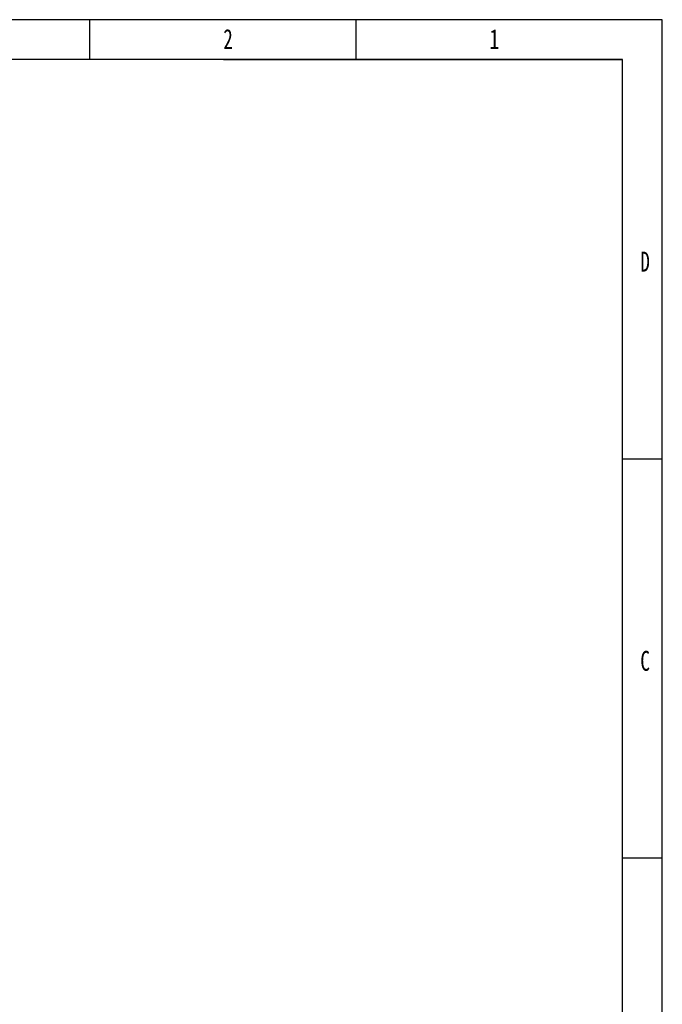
# Model space of a CAD drawing. Header units: millimetres. Extents: x -4265 to -1871, y -660 to 1033.
# Tile 42 of 42: x -2520 to -1871, y 39 to 1033. Entities that reach past the tile are written whole.
import ezdxf

# ---------------------------------------------------------------- set-up
doc = ezdxf.new("R2010")
doc.units = ezdxf.units.MM
doc.styles.add('样式 1', font='SimSun.ttf', dxfattribs={"width": 0.7, "height": 2.5})

# ---------------------------------------------------------------- blocks, each defined once
blk = doc.blocks.new('1')
at = {"lineweight": -3}
for p, q in [((5088.78, 1635.52), (2821.47, 1635.52)), ((4541.04, 1597.34), (4541.04, 1635.52)), ((4795.83, 1597.34), (4795.83, 1635.52)), ((5088.78, 32.36), (5088.78, 1635.52)), ((5050.61, 1597.34), (2859.64, 1597.34)), ((4668.91, 1597.34), (5050.61, 1597.34)), ((5050.61, 70.53), (5050.61, 1597.34)), ((5050.61, 1215.64), (5088.78, 1215.64)), ((5050.61, 833.94), (5088.78, 833.94))]:
    blk.add_line(p, q, dxfattribs=at)
at = {"lineweight": -3, "char_height": 19.0852, "attachment_point": 1, "style": '样式 1'}
for s, insert, width in [('{\\fSimSun|b0|i0|c134|p2;2}', (4668.73, 1626.51), 9.306), ('{\\fSimSun|b0|i0|c134|p2;1}', (4923.52, 1626.51), 5.8993), ('{\\fSimSun|b0|i0|c134|p2;D}', (5067.78, 1413.71), 9.0361), ('{\\fSimSun|b0|i0|c134|p2;C}', (5067.78, 1032.01), 8.2379)]:
    blk.add_mtext(s, dxfattribs=dict(at, insert=insert, width=width))

msp = doc.modelspace()

# ---------------------------------------------------------------- block references
at = {"xscale": 1.056, "yscale": 1.056, "zscale": 1.056}
msp.add_blockref('1', (-7244.707, -694.19), dxfattribs=at)

doc.saveas('drawing.dxf')
